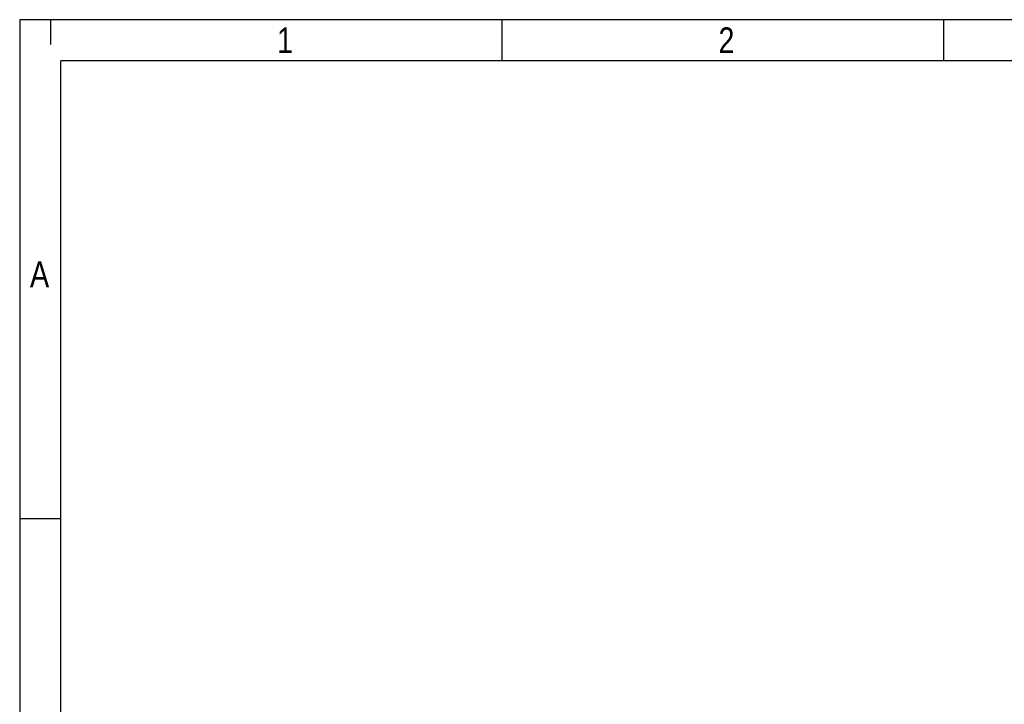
# Model space of a CAD drawing. Header units: millimetres. Extents: x 16 to 406, y 5 to 285.
# Tile 6 of 20: x 16 to 111, y 218 to 285. Entities that reach past the tile are written whole.
import ezdxf

# ---------------------------------------------------------------- set-up
doc = ezdxf.new("R2010")
doc.units = ezdxf.units.MM
doc.layers.add('10', color=7, linetype='Continuous')
doc.styles.add('SEACAD_Arial', font='arial.ttf')

msp = doc.modelspace()

# ---------------------------------------------------------------- linework, layer by layer
at = {"layer": '10', "color": 7, "linetype": 'Continuous'}
for p, q in [((18.666, 284.578), (18.666, 282.156)), ((62.555, 280.578), (62.555, 284.578)), ((105.444, 280.578), (105.444, 284.578)), ((405.666, 280.578), (19.666, 280.578)), ((19.666, 13.578), (19.666, 280.578)), ((19.666, 236.078), (15.666, 236.078))]:
    msp.add_line(p, q, dxfattribs=at)
msp.add_lwpolyline([(405.666, 13.577), (405.666, 284.577), (15.666, 284.577), (15.666, 13.577), (405.666, 13.577)], dxfattribs=at)

# ---------------------------------------------------------------- texts
at = {"layer": '10', "char_height": 2.5, "attachment_point": 1, "style": 'SEACAD_Arial'}
for s, insert, width in [('{\\farial rounded mt|b0||i0||c0|p34;\\C7;\\H2.50000002;\\W0.8;1}', (40.666, 283.828), 1.52175), ('{\\farial rounded mt|b0||i0||c0|p34;\\C7;\\H2.50000002;\\W0.8;2}', (83.555, 283.828), 1.52175), ('{\\farial rounded mt|b0||i0||c0|p34;\\C7;\\H2.50000002;\\W0.8;A}', (16.666, 261.078), 1.79349)]:
    msp.add_mtext(s, dxfattribs=dict(at, insert=insert, width=width))

doc.saveas('drawing.dxf')
